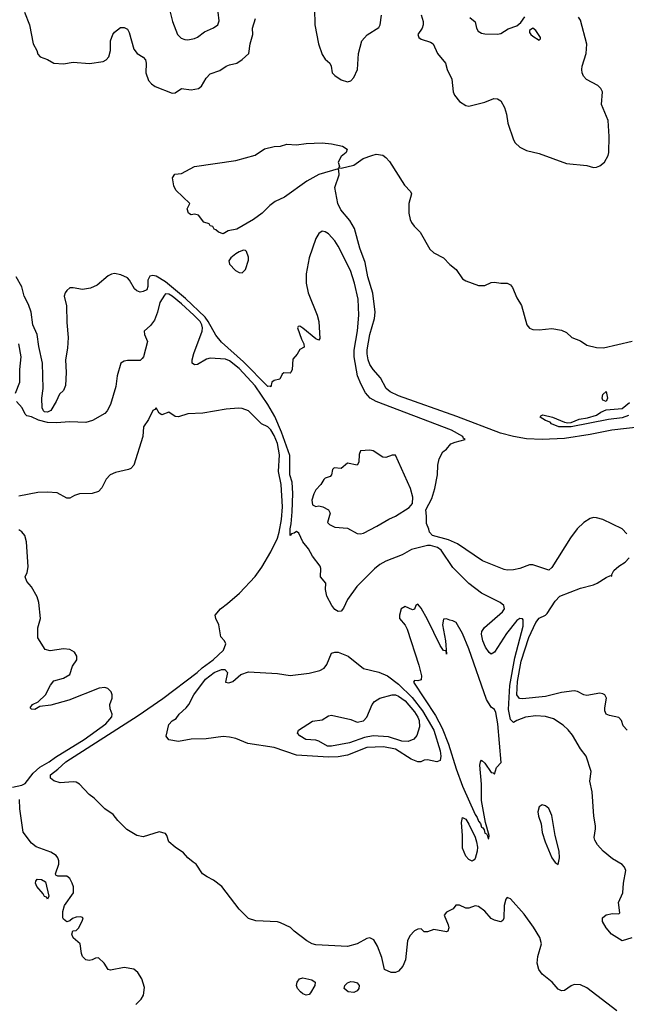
# Model space of a CAD drawing. Header units: inches. Extents: x 2001573 to 2220545, y 644482 to 846830.
# Tile 216 of 256: x 2076056 to 2079856, y 731131 to 737302. Entities that reach past the tile are written whole.
import ezdxf

# ---------------------------------------------------------------- set-up
doc = ezdxf.new("R2010")
doc.units = ezdxf.units.IN
doc.header["$MEASUREMENT"] = 0
doc.layers.add('C0773', color=7, linetype='Continuous')

msp = doc.modelspace()

# ---------------------------------------------------------------- linework, layer by layer
at = {"layer": 'C0773', "color": 5}
for points, elevation in [([(2077902.2, 737370), (2077905.2, 737270), (2077928, 737150), (2077950, 737084.6), (2077970, 737055), (2077997.7, 737030), (2078006.9, 737010), (2078014, 736970), (2078030, 736952.4), (2078070, 736925.3), (2078110, 736912.4), (2078130, 736919.3), (2078150, 736940.5), (2078172.8, 736990), (2078178.6, 737090), (2078198.9, 737170), (2078233.2, 737206.8), (2078306, 737254), (2078314.4, 737270), (2078322.2, 737330)], 420), ([(2076084.7, 737350), (2076118, 737270), (2076140.5, 737150), (2076163.8, 737110), (2076170, 737086), (2076182.8, 737070), (2076230, 737052.4), (2076270, 737030.4), (2076330, 737024.4), (2076390, 737036.3), (2076492.7, 737027.3), (2076579.1, 737040.9), (2076597.6, 737050), (2076614.5, 737070), (2076625.1, 737110), (2076623.9, 737170), (2076639.1, 737210), (2076650, 737224.9), (2076687.6, 737252.4), (2076710, 737253.4), (2076730, 737242), (2076742, 737222), (2076770, 737118), (2076790.8, 737090.8), (2076830, 737067.3), (2076843, 737050), (2076848, 737030), (2076844.9, 736970), (2076861.7, 736921.7), (2076880.4, 736900.4), (2076904, 736884), (2077010, 736842.6), (2077030, 736843.1), (2077070, 736870.2), (2077130, 736861.8), (2077175.6, 736870), (2077195.3, 736884.7), (2077224.6, 736935.4), (2077250, 736962.3), (2077310, 736982.8), (2077350, 737011.3), (2077370, 737020.2), (2077415.6, 737030), (2077450, 737051.6), (2077490.7, 737090), (2077500.4, 737150), (2077516.4, 737210), (2077514, 737250), (2077532.4, 737310)], 420), ([(2076998.9, 737350), (2077012.7, 737290), (2077043.7, 737210), (2077067, 737187), (2077090, 737177.6), (2077110, 737175.8), (2077150, 737184.2), (2077170, 737192.4), (2077213.4, 737226.6), (2077270, 737251.6), (2077297.4, 737270), (2077306, 737294), (2077299.7, 737350)], 440), ([(2078570, 737332.4), (2078583.5, 737290), (2078584.3, 737270), (2078577.8, 737250), (2078551, 737210), (2078556.9, 737190), (2078570, 737179), (2078630, 737162), (2078645.7, 737150), (2078672.7, 737090), (2078724, 737030), (2078734.4, 736990), (2078762.6, 736930), (2078772, 736850), (2078780.3, 736830), (2078810.5, 736790), (2078850, 736763.8), (2078870, 736759.3), (2078970, 736784.9), (2079027.3, 736807.3), (2079050, 736805.5), (2079070, 736793.4), (2079092.1, 736752.1), (2079105.7, 736710), (2079114.4, 736654.4), (2079150.3, 736550), (2079160.3, 736530), (2079190, 736502.6), (2079230, 736481.5), (2079310, 736463.7), (2079481.1, 736401.1), (2079608.1, 736388.1), (2079650, 736376.3), (2079670, 736378), (2079690, 736385.5), (2079719.5, 736410), (2079742.9, 736450), (2079747, 736470), (2079748.2, 736570), (2079743.1, 736670), (2079700.9, 736770), (2079706.3, 736850), (2079697.4, 736870), (2079677.6, 736890), (2079606.8, 736926.8), (2079588.9, 736948.9), (2079580.2, 736970), (2079577, 736990), (2079579.9, 737010), (2079604.2, 737090), (2079608.3, 737148.3), (2079570, 737299.6), (2079557.4, 737317.4)], 420), ([(2078875.9, 737315.9), (2078908.6, 737288.6), (2078917, 737250), (2078928.4, 737230), (2078950, 737217.6), (2078970, 737214), (2079050, 737210.4), (2079070, 737215.5), (2079115.2, 737244.8), (2079170, 737263.1), (2079195.2, 737284.8), (2079219.5, 737320.5)], 440), ([(2079949.4, 734749.4), (2079766.4, 734730), (2079630, 734701.7), (2079470, 734676.5), (2079330, 734670.2), (2079230, 734675.5), (2079150, 734688.8), (2079068.2, 734710), (2078795.5, 734815.5), (2078430, 734945.5), (2078377.3, 734970), (2078350.9, 734990), (2078317.2, 735057.2), (2078270, 735110.4), (2078250, 735141.7), (2078238.9, 735170), (2078232.1, 735207.9), (2078233.3, 735233.3), (2078249.3, 735330), (2078277.6, 735430), (2078282.2, 735470), (2078267.3, 735587.3), (2078235.8, 735690), (2078220.8, 735780.8), (2078187.2, 735870), (2078152.9, 735992.9), (2078124.2, 736044.2), (2078068.7, 736110), (2078049.9, 736150), (2078031.1, 736250), (2078056.8, 736330), (2078056, 736356), (2078050, 736368), (2077930, 736330.9), (2077854.7, 736290), (2077715.2, 736190), (2077656.9, 736163.1), (2077623, 736137), (2077575, 736090), (2077520.9, 736050), (2077416.3, 735990), (2077362, 735978), (2077330, 735959), (2077300.9, 735970), (2077285.3, 735985.3), (2077273.2, 735990), (2077265.8, 736005.8), (2077249.6, 736010), (2077242, 736022), (2077210, 736033.6), (2077176.8, 736076.8), (2077150, 736083.7), (2077130, 736079.4), (2077112.4, 736090), (2077104.1, 736115.9), (2077122, 736150), (2077032.9, 736232.9), (2077020.9, 736260.9), (2077014, 736310), (2077026.8, 736333.2), (2077070, 736338.8), (2077150, 736382), (2077410, 736420.5), (2077530, 736453.7), (2077590, 736493.6), (2077650, 736507.2), (2077690, 736510.3), (2077730, 736522.3), (2077790, 736516.9), (2077850, 736526), (2077950, 736530.2), (2078010, 736524.7), (2078078.8, 736510), (2078108, 736490), (2078100.7, 736470), (2078070, 736445.2), (2078050.7, 736410), (2078058.8, 736381.2), (2078054, 736374), (2078070, 736371), (2078150, 736390.8), (2078208.3, 736431.7), (2078262, 736450), (2078290, 736458.4), (2078330, 736452.7), (2078350, 736439.1), (2078373.3, 736413.3), (2078465.9, 736265.9), (2078504.4, 736224.4), (2078510.3, 736210), (2078494.3, 736150), (2078494, 736090), (2078501.8, 736050), (2078511.1, 736030), (2078527.1, 736007.1), (2078563.9, 735970), (2078624.4, 735864.5), (2078650, 735840.3), (2078710.3, 735810), (2078750, 735768), (2078790, 735736.3), (2078830, 735678), (2078850, 735666), (2078930, 735637.1), (2078970, 735636.3), (2079010, 735656), (2079030, 735658), (2079070.7, 735650.7), (2079110, 735650.6), (2079130, 735640.7), (2079144.1, 735624.1), (2079170, 735558.8), (2079199.3, 735510), (2079232.2, 735390), (2079249.2, 735369.2), (2079270, 735359.5), (2079310, 735358), (2079390, 735366.4), (2079450, 735357), (2079480.7, 735340.7), (2079514.8, 735310), (2079570, 735288.9), (2079610, 735261.5), (2079670, 735247.2), (2079714.1, 735245.9), (2079892.9, 735287.1)], 380), ([(2079859.8, 734079.8), (2079830.6, 734110.6), (2079708.2, 734170), (2079670, 734181), (2079650, 734181.8), (2079630, 734176.3), (2079590, 734151.4), (2079548.5, 734111.5), (2079505.7, 734054.3), (2079390, 733868.8), (2079370, 733851.1), (2079270, 733886), (2079250, 733884.7), (2079190, 733863.5), (2079150, 733854.7), (2079110, 733852.2), (2079090, 733855.6), (2078955.1, 733910), (2078798.2, 734018.2), (2078742.5, 734042.5), (2078642, 734070), (2078622.7, 734090), (2078619.3, 734110), (2078604.1, 734144.1), (2078605.2, 734190), (2078599.5, 734230), (2078637.9, 734302.1), (2078656.9, 734363.1), (2078674.2, 734450), (2078675.3, 734510), (2078684.8, 734550), (2078706.6, 734593.4), (2078729.7, 734610.3), (2078757, 734643), (2078784.7, 734655.3), (2078846, 734670), (2078837.1, 734677.1), (2078832.4, 734690), (2078760.7, 734730), (2078288.3, 734908.3), (2078252.4, 734930), (2078223.2, 734963.2), (2078194.8, 735014.8), (2078171.9, 735070), (2078151.7, 735190), (2078150.4, 735230), (2078172.8, 735352.8), (2078179.6, 735450), (2078175.3, 735550), (2078154, 735650), (2078127.4, 735730), (2078050, 735882.4), (2078030, 735915.5), (2077990, 735959.3), (2077970, 735972.9), (2077950, 735976), (2077930, 735961.3), (2077910, 735931.8), (2077869.4, 735810), (2077851.4, 735710), (2077850.8, 735650), (2077863.3, 735590), (2077918.8, 735450), (2077929.2, 735410.8), (2077935.8, 735304.2), (2077930, 735294), (2077910, 735301.3), (2077830, 735369.7), (2077810, 735381.6), (2077800.7, 735379.3), (2077795.5, 735370), (2077820.4, 735300.4), (2077836.4, 735270), (2077838, 735250), (2077810, 735235.3), (2077794.6, 735205.4), (2077766.2, 735173.8), (2077763, 735110), (2077754.8, 735090), (2077750, 735086.6), (2077710, 735089.2), (2077699.8, 735080.2), (2077684.7, 735050), (2077650, 735040.9), (2077634.8, 735030), (2077630, 735002), (2077625.6, 735005.6), (2077610, 735004), (2077457.5, 735157.5), (2077320.4, 735280.4), (2077284.4, 735324.4), (2077237.4, 735410), (2077216.9, 735436.9), (2077093.8, 735553.8), (2076970, 735658.8), (2076910, 735695.1), (2076890, 735699.2), (2076870, 735693.7), (2076857.6, 735670), (2076858.3, 735630), (2076851.5, 735610), (2076830, 735597.6), (2076810, 735595.2), (2076790, 735602.7), (2076775.6, 735615.6), (2076744.4, 735670), (2076730, 735683.7), (2076690, 735702.9), (2076650, 735711.7), (2076630, 735707.3), (2076610, 735696.1), (2076540.9, 735639.1), (2076500.1, 735619.9), (2076450, 735610.3), (2076390, 735621.3), (2076370, 735620.6), (2076350, 735605.6), (2076340.8, 735590), (2076335.1, 735570), (2076349.7, 735509.7), (2076350, 735404.7), (2076360.1, 735310), (2076355.9, 735244.1), (2076343.4, 735170), (2076346.7, 735090), (2076343.1, 735010), (2076330, 734978.8), (2076304.4, 734955.6), (2076284.6, 734910), (2076250, 734852.7), (2076230, 734842.1), (2076210, 734845), (2076203.7, 734850), (2076195.9, 734870), (2076194.8, 734930), (2076202.9, 734990), (2076197.5, 735150), (2076174.8, 735254.8), (2076164.7, 735330), (2076138.1, 735390), (2076126.7, 735470), (2076110, 735517.3), (2076084, 735570), (2076070, 735627.8), (2076033.4, 735690)], 420), ([(2079890, 731548.3), (2079830, 731529.1), (2079764.4, 731570), (2079730.3, 731610), (2079706.7, 731650), (2079706.9, 731673.1), (2079730, 731692.8), (2079770, 731700.2), (2079810, 731698.8), (2079815.1, 731704.9), (2079807.8, 731770), (2079833.8, 731830), (2079838.6, 731890), (2079852.4, 731970), (2079846, 731990), (2079830, 732007.1), (2079770, 732043.1), (2079711.6, 732090), (2079675.6, 732130), (2079659.1, 732159.1), (2079655.8, 732175.8), (2079663.8, 732230), (2079662.5, 732250), (2079653.5, 732310), (2079642.3, 732462.2), (2079628.4, 732530), (2079636, 732590), (2079605.4, 732685.4), (2079570, 732731.6), (2079518.5, 732818.5), (2079492.4, 732852.4), (2079461.3, 732881.3), (2079399.7, 732919.7), (2079350, 732935.9), (2079290, 732938.8), (2079224, 732930), (2079170.5, 732910), (2079150, 732896.9), (2079130, 732915.4), (2079118.6, 732978.6), (2079125.8, 733130), (2079157.3, 733302.7), (2079210, 733500.5), (2079210, 733541.2), (2079206.2, 733546.2), (2079190, 733549.7), (2079170, 733536.4), (2079105.1, 733454.9), (2079030, 733338), (2079010, 733326.6), (2078996, 733336), (2078974.5, 733370), (2078957.1, 733410), (2078948.6, 733450), (2078952.1, 733467.9), (2078968, 733492), (2079080.9, 733590), (2079092.1, 733610), (2079089.6, 733630), (2079065.1, 733650), (2078950, 733708.8), (2078870, 733767.8), (2078770, 733869.8), (2078696.6, 733976.6), (2078673.7, 733993.7), (2078630, 734007.7), (2078610, 734006.8), (2078510, 733980.9), (2078450.9, 733949.1), (2078350, 733909), (2078311.6, 733888.4), (2078278.8, 733861.2), (2078168.1, 733750), (2078110, 733669.3), (2078085.1, 733614.9), (2078070, 733596), (2078050, 733592.3), (2078030, 733606), (2078011.4, 733631.4), (2077980.9, 733690), (2077972.3, 733730), (2077973.2, 733770), (2077941.2, 733810), (2077942, 733862), (2077937.5, 733877.5), (2077890, 733939), (2077865.6, 733985.6), (2077829.4, 734030), (2077804.7, 734084.7), (2077790, 734095.3), (2077775.5, 734084.5), (2077759.6, 734080.4), (2077749.8, 734069.8), (2077750, 734111.3), (2077757.3, 734142.7), (2077763.2, 734216.8), (2077767.2, 734332.8), (2077763.3, 734403.3), (2077747.6, 734450), (2077748.1, 734570), (2077696.4, 734716.4), (2077654.4, 734814.4), (2077610, 734889.4), (2077530, 735006.6), (2077430, 735115), (2077370, 735163.9), (2077345.7, 735174.3), (2077250, 735181), (2077225.4, 735174.6), (2077170, 735141.3), (2077150, 735138.8), (2077135.3, 735150), (2077135.4, 735170), (2077147, 735210), (2077199.4, 735350), (2077201.6, 735370), (2077197.7, 735390), (2077185.8, 735410), (2077146.5, 735450), (2077070, 735521.7), (2077010, 735569.9), (2076990, 735580.9), (2076970, 735583.2), (2076963.4, 735576.6), (2076933.6, 735530), (2076919.1, 735470), (2076900.6, 735419.4), (2076874.6, 735385.4), (2076835.3, 735350), (2076838, 735330), (2076855.5, 735284.5), (2076830.4, 735190), (2076822, 735178), (2076810, 735166.6), (2076730, 735165.4), (2076710, 735162.2), (2076690, 735149.6), (2076665.5, 735070), (2076657.3, 735002.7), (2076623.6, 734890), (2076603.7, 734850), (2076590, 734833.6), (2076512.4, 734790), (2076470, 734778.4), (2076370, 734782), (2076285, 734775), (2076230, 734778.4), (2076173.1, 734793.1), (2076130, 734813.7), (2076099.7, 734819.7), (2076090, 734829.4), (2076070.6, 734870), (2076035.5, 734910)], 440), ([(2076030, 734962), (2076056.2, 735030), (2076056.9, 735110), (2076064.8, 735190), (2076051.2, 735270)], 440), ([(2079870, 734821), (2079830, 734806.6), (2079744.6, 734795.4), (2079510, 734749.9), (2079433.2, 734750), (2079387.3, 734770), (2079378.9, 734778.9), (2079349.4, 734790), (2079317.2, 734810), (2079320.9, 734819.1), (2079334, 734826), (2079394.8, 734810), (2079470, 734780.4), (2079490, 734775.8), (2079510, 734777.6), (2079561.3, 734798.7), (2079613.4, 734806.6), (2079670, 734823.1), (2079697.4, 734842.6), (2079730, 734857.3), (2079830, 734866), (2079876.6, 734903.4)], 360), ([(2079797.4, 731090), (2079610, 731234.2), (2079570, 731253.3), (2079530, 731254.5), (2079510, 731246.3), (2079470, 731218.7), (2079450, 731215.6), (2079430, 731225.6), (2079392.8, 731270), (2079330, 731319.8), (2079309.1, 731350), (2079298.6, 731390), (2079301.6, 731430), (2079325.7, 731510), (2079315.5, 731550), (2079275.3, 731615.3), (2079215.8, 731695.8), (2079130, 731793), (2079110, 731800.9), (2079102.4, 731790), (2079091.7, 731750), (2079089, 731671), (2079083.4, 731656.6), (2079070, 731647.6), (2079030, 731658), (2079009.8, 731669.8), (2078970, 731714), (2078930, 731745.2), (2078910, 731749), (2078870, 731734), (2078850, 731734), (2078812.1, 731752.1), (2078787.9, 731752.1), (2078771.1, 731728.9), (2078730, 731709), (2078714.8, 731690), (2078740.5, 731630), (2078744, 731610), (2078738, 731590), (2078730, 731586), (2078650, 731600.9), (2078610, 731585.2), (2078590, 731585.2), (2078570, 731604.5), (2078550, 731602.4), (2078530, 731591.2), (2078500.6, 731559.4), (2078485.5, 731530), (2078471.8, 731410), (2078456.6, 731370), (2078430, 731339.4), (2078410, 731329.9), (2078382.7, 731330), (2078340.7, 731350), (2078323.9, 731423.9), (2078296.5, 731496.5), (2078274.6, 731534.6), (2078250, 731548.7), (2078230, 731544), (2078170, 731509.3), (2078110, 731494), (2077910, 731503.7), (2077888.7, 731510), (2077855.3, 731530), (2077775.3, 731590), (2077752.5, 731612.5), (2077690, 731642), (2077670, 731648.7), (2077534.6, 731654.6), (2077490, 731668.7), (2077430, 731728), (2077322, 731870), (2077270, 731909.4), (2077229.7, 731929.7), (2077201.2, 731950), (2077162, 732010), (2077141.6, 732021.6), (2077109.6, 732049.6), (2077081.5, 732081.5), (2077030, 732116), (2076989.7, 732149.7), (2076978, 732190), (2076970, 732201.2), (2076930, 732212.3), (2076830, 732181.2), (2076790, 732189.2), (2076727.7, 732227.7), (2076670, 732284), (2076641.6, 732321.6), (2076590, 732357), (2076522.5, 732422.5), (2076490, 732446), (2076430, 732511.5), (2076410, 732522.6), (2076390, 732525.8), (2076310, 732519.4), (2076270, 732530.9), (2076248.6, 732548.6), (2076248.4, 732570), (2076295.5, 732604.5), (2076344.4, 732650), (2076798.4, 732941.6), (2076951.9, 733048.1), (2077167.7, 733210), (2077199.1, 733240.9), (2077267.7, 733290), (2077331.6, 733350), (2077346.6, 733390), (2077339, 733410), (2077315.1, 733435.1), (2077304, 733510), (2077284, 733550), (2077280.7, 733570), (2077313.5, 733610), (2077357.8, 733642.2), (2077432.2, 733707.8), (2077530, 733812.7), (2077571.7, 733870), (2077630, 733966.1), (2077670, 734053.7), (2077680.6, 734090), (2077694.9, 734170), (2077702.5, 734250), (2077694.2, 734390), (2077676.8, 734470), (2077684.4, 734575.6), (2077670, 734645.1), (2077650, 734696.8), (2077630, 734732), (2077610, 734751.1), (2077570, 734768.4), (2077490, 734849.7), (2077450, 734865.6), (2077427.5, 734867.5), (2077350, 734860.5), (2077202.9, 734837.1), (2077110, 734831.3), (2077050, 734814), (2077030, 734814.5), (2076990, 734842.7), (2076945.6, 734825.6), (2076930, 734835.3), (2076910, 734869), (2076901.6, 734858.4), (2076890, 734853.6), (2076863.4, 734796.6), (2076832.3, 734750), (2076827.3, 734690), (2076770.4, 734509.6), (2076751.2, 734488.8), (2076737.4, 734482.5), (2076656.2, 734463.8), (2076623, 734450), (2076597.2, 734422.8), (2076570, 734367.8), (2076550, 734345.6), (2076510, 734333.5), (2076430, 734329.7), (2076399.9, 734320.1), (2076370, 734303.7), (2076350, 734302.7), (2076290, 734335.8), (2076230, 734342), (2076170, 734339.7), (2076050, 734316.4)], 460), ([(2076010, 732492), (2076070, 732504.7), (2076090, 732514.8), (2076139.3, 732580.7), (2076181.9, 732618.1), (2076239.8, 732650), (2076279.5, 732680.5), (2076458.7, 732790), (2076594.7, 732890), (2076633.6, 732933.6), (2076635.3, 732950), (2076623.1, 732983.1), (2076621.2, 733010), (2076634, 733050), (2076635.3, 733070), (2076628.7, 733090), (2076608, 733110), (2076590, 733116), (2076553, 733113), (2076362.8, 733037.2), (2076250, 733006.8), (2076182.4, 732997.6), (2076150, 732979.7), (2076130, 732980.7), (2076125.1, 732985.1), (2076121.6, 732990), (2076136.2, 733010), (2076172.3, 733027.7), (2076218, 733070), (2076248.5, 733131.6), (2076270, 733159.1), (2076330, 733175), (2076370, 733198.3), (2076387.3, 733250), (2076413.2, 733290), (2076413.3, 733313.3), (2076398, 733338), (2076370, 733354.5), (2076330, 733359.6), (2076247.3, 733347.2), (2076215.6, 733355.6), (2076170, 733429), (2076168.9, 733491.1), (2076185.6, 733550), (2076176, 733650), (2076164.5, 733684.5), (2076130, 733748.7), (2076100.7, 733780.7), (2076089.6, 733809.6), (2076102.8, 733837.2), (2076107.9, 733872.1), (2076098.7, 734030), (2076087.6, 734070), (2076070, 734092.3), (2076050, 734104.5)], 480), ([(2079860.9, 732850), (2079837.4, 732877.4), (2079825.6, 732910), (2079809.7, 732929.7), (2079750, 732940.4), (2079729.8, 732949.8), (2079722.7, 732970), (2079721.8, 732990), (2079732.1, 733050), (2079722, 733070), (2079710, 733077.4), (2079690, 733080.4), (2079610, 733066.4), (2079590, 733071.6), (2079550, 733092.4), (2079530, 733096.1), (2079450, 733085.7), (2079350, 733059.9), (2079206.5, 733046.5), (2079187.5, 733047.5), (2079171.4, 733071.4), (2079174.6, 733154.6), (2079197.5, 733282.5), (2079245.1, 733430), (2079290, 733523.5), (2079310, 733552.2), (2079350, 733570.3), (2079359.5, 733580.5), (2079410, 733658.4), (2079440.7, 733690), (2079570, 733739.7), (2079650, 733760.4), (2079674, 733770), (2079730, 733806.8), (2079758, 733818), (2079766, 733814), (2079766, 733826), (2079778, 733850), (2079810, 733878), (2079850, 733902), (2079874, 733930)], 420), ([(2076782.7, 731130), (2076816.6, 731163.4), (2076831.2, 731188.8), (2076836.9, 731236.9), (2076820.9, 731290), (2076795.1, 731330), (2076770, 731352), (2076710, 731361.3), (2076624.2, 731344.2), (2076609.6, 731349.6), (2076585.2, 731390), (2076550, 731422), (2076530, 731421.2), (2076510.4, 731409.6), (2076490, 731406), (2076470, 731409.7), (2076449.7, 731430), (2076442, 731450), (2076435.3, 731510), (2076390, 731547), (2076382.7, 731570), (2076389.2, 731590.8), (2076410, 731594.8), (2076425.2, 731610), (2076450, 731658), (2076453.4, 731673.4), (2076438.6, 731678.6), (2076410, 731678), (2076386, 731670), (2076370, 731654), (2076350, 731648.7), (2076330, 731664), (2076326.8, 731673.2), (2076326.3, 731713.7), (2076337.2, 731750), (2076391.8, 731830), (2076391.9, 731868.1), (2076384.5, 731890), (2076370, 731919.3), (2076350, 731934.5), (2076294.6, 731934.6), (2076281.2, 731941.2), (2076279, 731950), (2076300.7, 732010), (2076300.7, 732030), (2076294, 732050), (2076283.3, 732063.3), (2076250, 732085.6), (2076158.4, 732118.4), (2076130, 732141.2), (2076077, 732210), (2076056.6, 732356.6), (2076054.7, 732414.7)], 480)]:
    msp.add_lwpolyline(points, dxfattribs=dict(at, elevation=elevation))
for points, elevation in [([(2079270, 737248.7), (2079250, 737234), (2079250, 737222), (2079258, 737210), (2079270, 737198), (2079310, 737174), (2079318, 737182), (2079318, 737190), (2079290, 737235.3)], 440), ([(2077457.3, 735857.3), (2077430, 735847.1), (2077410, 735833.7), (2077378.8, 735810), (2077366.6, 735790), (2077370.6, 735770), (2077407.4, 735730), (2077430, 735717.2), (2077450, 735716.6), (2077470, 735736.5), (2077490, 735794), (2077490, 735814), (2077476.3, 735850), (2077470, 735855.8)], 420), ([(2079730, 734908.7), (2079710, 734918), (2079704, 734930), (2079710, 734954), (2079730, 734972), (2079738.8, 734930)], 360), ([(2078250, 734604), (2078190, 734599), (2078182, 734578), (2078180.5, 734530), (2078170.4, 734509.6), (2078110, 734523.7), (2078070.5, 734489.5), (2078025.8, 734494.2), (2078016.3, 734483.7), (2078010, 734448.7), (2078001.4, 734438.6), (2077970, 734429.2), (2077960.4, 734419.6), (2077942, 734390), (2077910, 734355.1), (2077897.6, 734330), (2077887, 734290), (2077890, 734262), (2077910, 734251), (2077930, 734256), (2077954, 734250), (2077990.5, 734230.5), (2078000.7, 734210), (2077984, 734150), (2077997.3, 734137.3), (2078030, 734121.1), (2078110, 734114.4), (2078170, 734082.1), (2078190, 734079.7), (2078210, 734083.3), (2078293.1, 734126.9), (2078367.4, 734172.6), (2078410.3, 734189.7), (2078495.4, 734244.6), (2078516.6, 734270), (2078519.6, 734310), (2078504.3, 734364.3), (2078410, 734573.3), (2078390, 734572), (2078350, 734558.4), (2078330, 734560.3), (2078270, 734600.9)], 440), ([(2078550, 733639), (2078538, 733630), (2078530, 733608), (2078516, 733604), (2078470, 733624), (2078446, 733610), (2078434.8, 733570), (2078436, 733550), (2078470, 733507.7), (2078482.6, 733482.6), (2078556.8, 733256.8), (2078572.6, 733190), (2078570, 733165.2), (2078550, 733158.4), (2078530, 733161.2), (2078523.8, 733150), (2078661.1, 732941.1), (2078702.4, 732862.4), (2078742.3, 732762.3), (2078790, 732606), (2078830, 732497.4), (2078910, 732320.3), (2078922.7, 732302.7), (2078930, 732279.5), (2078943.7, 732263.7), (2078950, 732241.6), (2078958, 732238), (2078965.5, 732225.5), (2078970, 732204), (2078979.9, 732199.9), (2078987.1, 732187.1), (2078990, 732167.3), (2078995.3, 732170), (2078996, 732190), (2078973.2, 732270), (2078949.4, 732409.4), (2078949.2, 732510), (2078939, 732630), (2078942, 732650), (2078950, 732662), (2078970, 732642), (2079010, 732584.7), (2079022, 732582), (2079030, 732574), (2079044, 732616), (2079072.3, 732647.7), (2079051.4, 732890), (2079039.1, 732959.1), (2079030, 732979), (2079010, 732993.2), (2078980.9, 733040.9), (2078870, 733359.3), (2078830, 733456), (2078790, 733524), (2078770, 733535.3), (2078750, 733538), (2078730, 733548), (2078710, 733546), (2078704.9, 733510), (2078723, 733410), (2078730, 733326), (2078727.3, 733347.3), (2078710, 733348.7), (2078690, 733379), (2078610, 733542.7), (2078570, 733613.2)], 460), ([(2078668.8, 732651.2), (2078610, 732663.1), (2078590, 732661), (2078568.6, 732651.4), (2078549.3, 732650.7), (2078507.9, 732667.9), (2078410, 732729.9), (2078334.4, 732745.6), (2078230, 732741.6), (2078110, 732692.5), (2078050, 732682.7), (2077990, 732680.1), (2077790, 732693.5), (2077650, 732740.4), (2077486, 732766), (2077410, 732798), (2077370, 732806), (2077329.8, 732809.9), (2077224.4, 732795.6), (2077130, 732793.5), (2077050, 732778.2), (2076989.2, 732789.2), (2076972.8, 732812.8), (2076990, 732885.5), (2077010, 732908), (2077036.6, 732923.4), (2077055.1, 732950), (2077098.4, 732990), (2077114.5, 733010), (2077145.6, 733070), (2077219.8, 733170), (2077273.6, 733210), (2077319, 733230), (2077341, 733230), (2077358, 733210), (2077346, 733150), (2077366, 733146), (2077390, 733154), (2077441.7, 733198.3), (2077490, 733214.2), (2077670, 733203.8), (2077750, 733191.4), (2077870, 733206.5), (2077936.6, 733223.4), (2077962.7, 733237.3), (2077979.8, 733260.3), (2078009, 733331), (2078030, 733338.2), (2078050, 733338.6), (2078113.5, 733313.5), (2078210, 733235.6), (2078306.7, 733213.3), (2078360.1, 733190), (2078430, 733137.9), (2078514.5, 733054.5), (2078580, 732970), (2078650.3, 732850), (2078690, 732720.5), (2078693.5, 732686.5), (2078690, 732659.5)], 440), ([(2078490, 732779), (2078450, 732779.9), (2078366.8, 732806.8), (2078270, 732814.5), (2078216.2, 732803.8), (2078121.6, 732770), (2078010, 732748.2), (2077985.1, 732750), (2077930, 732781.1), (2077910, 732786.6), (2077848.7, 732790), (2077810, 732814), (2077797.2, 732830), (2077802.7, 732850), (2077890, 732906), (2077950, 732914), (2077990, 732939.3), (2078010, 732943.1), (2078130, 732916.4), (2078170, 732900.5), (2078210, 732908.2), (2078230, 732930.7), (2078263.1, 733010), (2078279.1, 733030), (2078312.3, 733050), (2078390, 733070.1), (2078410, 733070.7), (2078430, 733062.1), (2078470, 733033.2), (2078530, 732964.2), (2078551, 732930), (2078557.6, 732910), (2078561.2, 732870), (2078544.2, 732815.8), (2078526, 732793.9)], 420), ([(2079330, 732381.2), (2079310, 732369), (2079302.3, 732337.7), (2079305.8, 732310), (2079322.5, 732262.5), (2079330, 732207.7), (2079347.3, 732150), (2079390, 732048.9), (2079410, 732020.4), (2079430, 732006.8), (2079438.3, 732050), (2079436.4, 732090), (2079410.8, 732190), (2079390, 732315.3), (2079370, 732358), (2079350, 732376)], 460), ([(2078890, 732028.6), (2078870, 732039), (2078850, 732059.4), (2078830.5, 732110), (2078830.5, 732189.5), (2078823.2, 732270), (2078830, 732301.3), (2078850, 732291.8), (2078870, 732259.7), (2078910, 732179), (2078918.4, 732150), (2078922.9, 732117.1), (2078921.1, 732090), (2078910, 732046), (2078904, 732036)], 440), ([(2076230, 731789.4), (2076223.7, 731803.7), (2076210, 731807.6), (2076203.3, 731823.3), (2076163.9, 731870), (2076155.6, 731890), (2076156, 731904), (2076165.4, 731914.6), (2076193, 731913), (2076218, 731898), (2076238.8, 731810)], 480), ([(2077850, 731189.5), (2077830, 731197.2), (2077814, 731210), (2077797.2, 731230), (2077789.6, 731249.6), (2077795.1, 731270), (2077809.3, 731290), (2077830, 731298), (2077885.2, 731285.2), (2077906, 731270), (2077904, 731250), (2077877.6, 731202.4), (2077870, 731193.2)], 460), ([(2078150, 731205.6), (2078114, 731210), (2078089.4, 731230), (2078093.2, 731250), (2078110, 731266.8), (2078130, 731274), (2078150, 731273), (2078170, 731264.9), (2078183, 731250), (2078180.3, 731230), (2078170, 731216.2)], 460)]:
    msp.add_lwpolyline(points, close=True, dxfattribs=dict(at, elevation=elevation))

doc.saveas('drawing.dxf')
